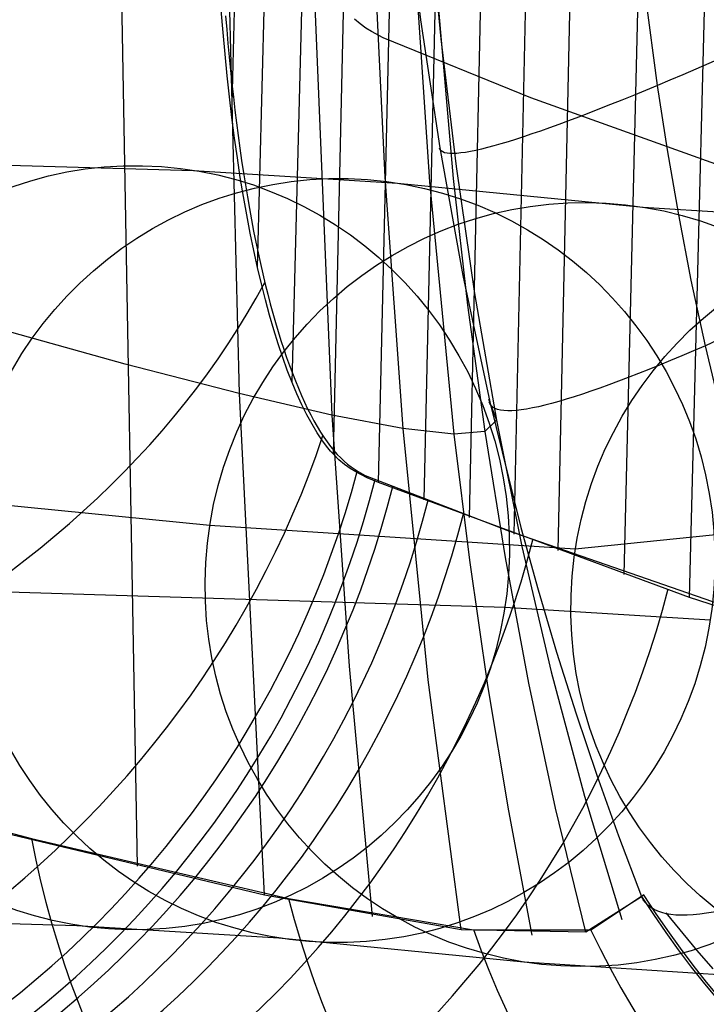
# Model space of a CAD drawing. Extents: x -919 to -345, y -585 to -19.
# Tile 5 of 123: x -896 to -887, y -498 to -485. Entities that reach past the tile are written whole.
import ezdxf

# ---------------------------------------------------------------- set-up
doc = ezdxf.new("R2010")
doc.units = 0
doc.layers.add('SCHIUMATO', color=84, linetype='CONTINUOUS')
doc.layers.add('TELAIO', color=3, linetype='CONTINUOUS')

msp = doc.modelspace()

# ---------------------------------------------------------------- linework, layer by layer
at = {"layer": 'SCHIUMATO'}
for p, q in [((-892.169, -490.98, 200.271), (-890.985, -439.711, 200.572)), ((-891.576, -491.351, 197.847), (-890.412, -440.145, 198.122)), ((-890.979, -491.575, 195.404), (-889.837, -440.498, 195.658)), ((-890.389, -491.806, 192.961), (-889.267, -440.842, 193.192)), ((-889.804, -492.025, 190.513), (-888.7, -441.171, 190.722)), ((-889.227, -492.239, 188.065), (-888.137, -441.488, 188.251)), ((-893.496, -486.575, 206.081), (-892.549, -447.604, 206.636)), ((-893.161, -488.537, 204.523), (-892.13, -448.911, 204.715)), ((-892.709, -490.039, 202.545), (-891.653, -449.925, 202.638)), ((-888.362, -492.553, 184.344), (-887.408, -452.771, 184.448)), ((-887.51, -492.856, 180.619), (-886.635, -458.855, 180.687)), ((-894.974, -483.219, 74.295), (-894.735, -496.371, 74.157)), ((-893.57, -483.602, 58.615), (-893.4, -490.185, 58.564)), ((-891.234, -483.613, -35.823), (-891.027, -485.295, -35.855)), ((-892.463, -483.885, 42.918), (-892.19, -490.468, 42.857)), ((-890.928, -483.872, -20.065), (-890.762, -485.544, -20.09)), ((-891.655, -484.055, 27.203), (-891.494, -487.352, 27.173)), ((-890.889, -484.047, -4.297), (-890.602, -487.371, -4.342)), ((-891.131, -484.108, 11.455), (-890.912, -487.416, 11.419)), ((-888.156, -484.48, -43.507), (-887.93, -486.154, -43.511)), ((-893.611, -485.459, 206.67), (-893.635, -485.168, 206.796)), ((-893.578, -485.242, 206.765), (-893.563, -485.423, 206.686)), ((-891.817, -485.349, 199.668), (-891.89, -485.287, 199.966)), ((-891.027, -485.295, -35.855), (-890.776, -486.971, -35.893)), ((-893.586, -485.745, 206.535), (-893.611, -485.459, 206.67)), ((-893.563, -485.423, 206.686), (-893.548, -485.603, 206.604)), ((-891.743, -485.403, 199.367), (-891.817, -485.349, 199.668)), ((-891.668, -485.45, 199.063), (-891.743, -485.403, 199.367)), ((-891.517, -485.53, 198.453), (-891.668, -485.45, 199.063)), ((-893.548, -485.603, 206.604), (-893.532, -485.781, 206.518)), ((-889.586, -486.315, 190.513), (-891.517, -485.53, 198.453)), ((-890.762, -485.544, -20.09), (-890.562, -487.213, -20.12)), ((-893.558, -486.027, 206.392), (-893.586, -485.745, 206.535)), ((-893.532, -485.781, 206.518), (-893.514, -485.958, 206.429)), ((-893.514, -485.958, 206.429), (-893.496, -486.133, 206.337)), ((-893.528, -486.304, 206.241), (-893.558, -486.027, 206.392)), ((-893.496, -486.133, 206.337), (-893.477, -486.305, 206.242)), ((-887.93, -486.154, -43.511), (-887.8, -486.996, -43.512)), ((-893.496, -486.575, 206.081), (-893.528, -486.304, 206.241)), ((-893.477, -486.305, 206.242), (-893.457, -486.476, 206.143)), ((-884.785, -488.042, 169.419), (-889.586, -486.315, 190.513)), ((-893.457, -486.476, 206.143), (-893.437, -486.645, 206.041)), ((-893.461, -486.842, 205.913), (-893.496, -486.575, 206.081)), ((-893.437, -486.645, 206.041), (-893.415, -486.811, 205.936)), ((-893.424, -487.103, 205.737), (-893.461, -486.842, 205.913)), ((-893.415, -486.811, 205.936), (-893.392, -486.976, 205.828)), ((-893.392, -486.976, 205.828), (-893.369, -487.138, 205.717)), ((-890.776, -486.971, -35.893), (-890.475, -488.639, -35.935)), ((-887.8, -486.996, -43.512), (-887.654, -487.845, -43.511)), ((-893.386, -487.358, 205.553), (-893.424, -487.103, 205.737)), ((-893.369, -487.138, 205.717), (-893.345, -487.297, 205.603)), ((-890.562, -487.213, -20.12), (-890.321, -488.876, -20.154)), ((-893.345, -487.607, 205.361), (-893.386, -487.358, 205.553)), ((-893.345, -487.297, 205.603), (-893.32, -487.455, 205.485)), ((-891.494, -487.352, 27.173), (-891.26, -490.645, 27.131)), ((-890.602, -487.371, -4.342), (-890.412, -489.029, -4.37)), ((-893.32, -487.455, 205.485), (-893.294, -487.61, 205.365)), ((-890.912, -487.416, 11.419), (-890.594, -490.718, 11.368)), ((-893.301, -487.849, 205.162), (-893.345, -487.607, 205.361)), ((-893.294, -487.61, 205.365), (-893.268, -487.762, 205.242)), ((-893.268, -487.762, 205.242), (-893.24, -487.911, 205.115)), ((-893.256, -488.085, 204.956), (-893.301, -487.849, 205.162)), ((-893.24, -487.911, 205.115), (-893.212, -488.059, 204.986)), ((-887.654, -487.845, -43.511), (-887.489, -488.7, -43.51)), ((-893.209, -488.315, 204.743), (-893.256, -488.085, 204.956)), ((-893.212, -488.059, 204.986), (-893.183, -488.203, 204.854)), ((-893.183, -488.203, 204.854), (-893.153, -488.345, 204.72)), ((-893.161, -488.537, 204.523), (-893.209, -488.315, 204.743)), ((-893.153, -488.345, 204.72), (-893.123, -488.483, 204.582)), ((-893.11, -488.752, 204.296), (-893.161, -488.537, 204.523)), ((-893.123, -488.483, 204.582), (-893.091, -488.62, 204.442)), ((-893.091, -488.62, 204.442), (-893.059, -488.753, 204.299)), ((-890.475, -488.639, -35.935), (-890.122, -490.296, -35.981)), ((-893.057, -488.959, 204.063), (-893.11, -488.752, 204.296)), ((-893.059, -488.753, 204.299), (-893.027, -488.883, 204.154)), ((-887.489, -488.7, -43.51), (-887.303, -489.56, -43.509)), ((-893.027, -488.883, 204.154), (-892.994, -489.011, 204.007)), ((-890.321, -488.876, -20.154), (-890.035, -490.534, -20.193)), ((-893.003, -489.159, 203.824), (-893.057, -488.959, 204.063)), ((-892.994, -489.011, 204.007), (-892.96, -489.135, 203.857)), ((-890.412, -489.029, -4.37), (-890.187, -490.684, -4.402)), ((-892.947, -489.352, 203.579), (-893.003, -489.159, 203.824)), ((-892.96, -489.135, 203.857), (-892.925, -489.257, 203.705)), ((-894.892, -489.8, 74.249), (-896.651, -489.311, 89.903)), ((-892.925, -489.257, 203.705), (-892.89, -489.375, 203.55)), ((-892.89, -489.536, 203.328), (-892.947, -489.352, 203.579)), ((-892.89, -489.375, 203.55), (-892.854, -489.491, 203.393)), ((-892.831, -489.712, 203.072), (-892.89, -489.536, 203.328)), ((-892.854, -489.491, 203.393), (-892.817, -489.603, 203.235)), ((-887.303, -489.56, -43.509), (-887.097, -490.419, -43.509)), ((-892.771, -489.88, 202.811), (-892.831, -489.712, 203.072)), ((-892.817, -489.603, 203.235), (-892.78, -489.712, 203.074)), ((-892.78, -489.712, 203.074), (-892.742, -489.818, 202.911)), ((-893.4, -490.185, 58.564), (-894.892, -489.8, 74.249)), ((-892.742, -489.818, 202.911), (-892.704, -489.921, 202.746)), ((-892.709, -490.039, 202.545), (-892.771, -489.88, 202.811)), ((-892.704, -489.921, 202.746), (-892.665, -490.021, 202.579)), ((-892.645, -490.19, 202.274), (-892.709, -490.039, 202.545)), ((-892.665, -490.021, 202.579), (-892.626, -490.117, 202.41)), ((-892.19, -490.468, 42.857), (-893.4, -490.185, 58.564)), ((-893.4, -490.185, 58.564), (-893.072, -496.748, 58.463)), ((-892.581, -490.332, 201.999), (-892.645, -490.19, 202.274)), ((-892.626, -490.117, 202.41), (-892.586, -490.209, 202.24)), ((-892.586, -490.209, 202.24), (-892.546, -490.298, 202.068)), ((-892.515, -490.465, 201.72), (-892.581, -490.332, 201.999)), ((-892.546, -490.298, 202.068), (-892.505, -490.384, 201.895)), ((-890.137, -490.259, -35.981), (-890.035, -490.534, -20.193)), ((-890.122, -490.296, -35.981), (-889.714, -491.94, -36.031)), ((-892.448, -490.588, 201.437), (-892.515, -490.465, 201.72)), ((-892.505, -490.384, 201.895), (-892.464, -490.466, 201.719)), ((-892.464, -490.466, 201.719), (-892.422, -490.544, 201.543)), ((-891.26, -490.645, 27.131), (-892.19, -490.468, 42.857)), ((-892.19, -490.468, 42.857), (-891.963, -493.751, 42.808)), ((-892.38, -490.701, 201.15), (-892.448, -490.588, 201.437)), ((-892.422, -490.544, 201.543), (-892.38, -490.618, 201.365)), ((-892.38, -490.618, 201.365), (-892.337, -490.689, 201.186)), ((-890.035, -490.534, -20.193), (-890.187, -490.684, -4.402)), ((-890.035, -490.534, -20.193), (-889.702, -492.185, -20.235)), ((-892.311, -490.805, 200.86), (-892.38, -490.701, 201.15)), ((-892.337, -490.689, 201.186), (-892.294, -490.756, 201.005)), ((-892.294, -490.756, 201.005), (-892.251, -490.818, 200.823)), ((-890.594, -490.718, 11.368), (-891.26, -490.645, 27.131)), ((-891.26, -490.645, 27.131), (-890.932, -493.931, 27.074)), ((-890.187, -490.684, -4.402), (-890.594, -490.718, 11.368)), ((-890.594, -490.718, 11.368), (-890.389, -492.365, 11.338)), ((-890.187, -490.684, -4.402), (-889.921, -492.333, -4.438)), ((-892.24, -490.898, 200.567), (-892.311, -490.805, 200.86)), ((-892.251, -490.818, 200.823), (-892.207, -490.877, 200.641)), ((-892.207, -490.877, 200.641), (-892.162, -490.931, 200.457)), ((-892.205, -490.94, 200.419), (-892.24, -490.898, 200.567)), ((-892.169, -490.98, 200.271), (-892.205, -490.94, 200.419)), ((-892.097, -491.051, 199.973), (-892.169, -490.98, 200.271)), ((-892.162, -490.931, 200.457), (-892.118, -490.982, 200.272)), ((-892.118, -490.982, 200.272), (-892.073, -491.028, 200.087)), ((-892.024, -491.113, 199.674), (-892.097, -491.051, 199.973)), ((-892.073, -491.028, 200.087), (-892.028, -491.07, 199.9)), ((-892.028, -491.07, 199.9), (-891.982, -491.109, 199.713)), ((-891.95, -491.166, 199.372), (-892.024, -491.113, 199.674)), ((-891.982, -491.109, 199.713), (-891.936, -491.144, 199.525)), ((-891.936, -491.144, 199.525), (-891.844, -491.206, 199.147)), ((-891.876, -491.212, 199.069), (-891.95, -491.166, 199.372)), ((-891.726, -491.288, 198.46), (-891.876, -491.212, 199.069)), ((-891.844, -491.206, 199.147), (-891.751, -491.257, 198.768)), ((-891.751, -491.257, 198.768), (-889.899, -491.972, 191.126)), ((-891.576, -491.351, 197.847), (-891.726, -491.288, 198.46)), ((-887.51, -492.856, 180.619), (-891.576, -491.351, 197.847)), ((-889.899, -491.972, 191.126), (-884.994, -493.675, 169.416)), ((-889.714, -491.94, -36.031), (-889.488, -492.756, -36.057)), ((-889.702, -492.185, -20.235), (-889.318, -493.827, -20.281)), ((-890.389, -492.365, 11.338), (-890.151, -494.007, 11.303)), ((-889.921, -492.333, -4.438), (-889.614, -493.976, -4.478)), ((-889.488, -492.756, -36.057), (-889.248, -493.568, -36.084)), ((-882.751, -494.357, 158.363), (-887.51, -492.856, 180.619)), ((-889.248, -493.568, -36.084), (-888.993, -494.376, -36.112)), ((-891.963, -493.751, 42.808), (-891.661, -497.027, 42.743)), ((-889.318, -493.827, -20.281), (-888.883, -495.456, -20.33)), ((-890.932, -493.931, 27.074), (-890.499, -497.203, 27.001)), ((-889.614, -493.976, -4.478), (-889.265, -495.609, -4.521)), ((-890.151, -494.007, 11.303), (-889.879, -495.644, 11.265)), ((-888.993, -494.376, -36.112), (-888.723, -495.178, -36.141)), ((-888.723, -495.178, -36.141), (-888.437, -495.975, -36.171)), ((-898.153, -495.465, 101.245), (-896.12, -496.01, 86.064)), ((-888.883, -495.456, -20.33), (-888.395, -497.068, -20.383)), ((-889.879, -495.644, 11.265), (-889.571, -497.273, 11.222)), ((-889.265, -495.609, -4.521), (-888.87, -497.232, -4.569)), ((-896.636, -495.894, 89.821), (-893.068, -496.745, 58.463)), ((-896.12, -496.01, 86.064), (-892.757, -496.793, 55.608)), ((-888.437, -495.975, -36.171), (-888.137, -496.767, -36.201)), ((-893.068, -496.745, 58.463), (-890.495, -497.2, 27.001)), ((-892.757, -496.793, 55.608), (-890.335, -497.201, 25.055)), ((-888.865, -497.229, -4.568), (-888.137, -496.767, -36.201)), ((-888.799, -497.205, -5.558), (-888.11, -496.746, -36.199)), ((-887.82, -496.982, -38.189), (-887.413, -497.472, -38.262)), ((-890.495, -497.2, 27.001), (-888.865, -497.229, -4.568)), ((-890.335, -497.201, 25.055), (-888.799, -497.205, -5.558)), ((-887.413, -497.472, -38.262), (-887.202, -497.713, -38.298))]:
    msp.add_line(p, q, dxfattribs=at)
at = {"layer": 'SCHIUMATO', "extrusion": (-0.459525, 0.884844, -0.076729)}
msp.add_arc((1004.02, -37.652, -18.807), 10.953, 273.3886, 1.0746, dxfattribs=at)
at = {"layer": 'SCHIUMATO', "extrusion": (-0.497061, 0.861712, -0.101896)}
msp.add_arc((1005.218, -34.034, 23.617), 10.817, 273.7919, 1.4962, dxfattribs=at)
at = {"layer": 'SCHIUMATO', "extrusion": (-0.15247, 0.671175, 0.725449)}
msp.add_arc((989.934, 336.085, -43.633), 12.738, 349.6923, 147.9004, dxfattribs=at)
at = {"layer": 'SCHIUMATO', "extrusion": (0.021649, -0.100124, 0.994739)}
msp.add_arc((-961.12, -295.563, -5.5), 12.736, 200.3392, 358.5915, dxfattribs=at)
at = {"layer": 'SCHIUMATO', "extrusion": (0.021693, -0.100107, 0.99474)}
msp.add_arc((-961.235, -295.138, -5.547), 12.717, 200.2119, 358.6244, dxfattribs=at)
at = {"layer": 'SCHIUMATO', "extrusion": (-0.213437, 0.339107, 0.916216)}
msp.add_arc((1025.077, 16.112, 208.245), 12.73, 333.3885, 131.8884, dxfattribs=at)
at = {"layer": 'SCHIUMATO', "extrusion": (-0.23212, 0.143465, 0.962049)}
msp.add_arc((890.534, -439.188, 328.186), 12.72, 308.8076, 107.3871, dxfattribs=at)
at = {"layer": 'SCHIUMATO', "extrusion": (-0.234371, 0.099226, 0.96707)}
msp.add_arc((802.043, -570.892, 351.942), 12.714, 300.4257, 99.0252, dxfattribs=at)
at = {"layer": 'SCHIUMATO', "extrusion": (-0.233514, 0.097904, 0.967412)}
msp.add_arc((799.795, -574.064, 350.913), 12.711, 300.2303, 98.8357, dxfattribs=at)
at = {"layer": 'SCHIUMATO', "extrusion": (-0.231718, 0.095887, 0.968046)}
msp.add_arc((796.754, -578.533, 348.464), 12.708, 299.8527, 98.4588, dxfattribs=at)
at = {"layer": 'SCHIUMATO', "extrusion": (-0.229854, 0.094543, 0.968622)}
msp.add_arc((795.347, -580.971, 345.611), 12.705, 299.6611, 98.2673, dxfattribs=at)
at = {"layer": 'SCHIUMATO', "extrusion": (-0.226287, 0.090921, 0.969808)}
msp.add_arc((789.967, -588.901, 340.517), 12.702, 299.068, 97.6743, dxfattribs=at)
at = {"layer": 'SCHIUMATO', "extrusion": (-0.021959, -0.078913, 0.99664)}
msp.add_arc((-713.391, -706.974, 53.214), 12.709, 221.0648, 19.5833, dxfattribs=at)
at = {"layer": 'SCHIUMATO', "extrusion": (-0.219141, 0.083848, 0.972084)}
msp.add_arc((778.907, -604.749, 330.214), 12.701, 297.9265, 96.533, dxfattribs=at)
at = {"layer": 'SCHIUMATO', "extrusion": (-0.204841, 0.069736, 0.976308)}
msp.add_arc((753.472, -638.607, 309.526), 12.704, 295.6443, 94.2516, dxfattribs=at)
at = {"layer": 'SCHIUMATO', "extrusion": (-0.583338, 0.792434, -0.178228)}
msp.add_arc((999.143, -13.486, 130.881), 10.604, 274.3906, 2.1691, dxfattribs=at)
at = {"layer": 'SCHIUMATO', "extrusion": (-0.190497, 0.055783, 0.980102)}
msp.add_arc((722.897, -675.349, 288.647), 12.701, 293.3466, 91.9554, dxfattribs=at)
at = {"layer": 'SCHIUMATO', "extrusion": (-0.061781, -0.053874, 0.996635)}
msp.add_arc((-205.751, -980.586, 106.762), 12.704, 248.4281, 47.0089, dxfattribs=at)
at = {"layer": 'SCHIUMATO', "extrusion": (-0.161324, 0.027796, 0.98651)}
msp.add_arc((636.564, -761.392, 246.325), 12.701, 288.1407, 86.7542, dxfattribs=at)
at = {"layer": 'SCHIUMATO', "extrusion": (-0.097846, -0.025649, 0.994871)}
msp.add_arc((254.191, -966.149, 155.417), 12.701, 269.9597, 68.5687, dxfattribs=at)
at = {"layer": 'SCHIUMATO', "extrusion": (-0.130674, 0.000416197, 0.991425)}
msp.add_arc((496.391, -863.16, 202.219), 12.701, 281.2164, 79.8326, dxfattribs=at)
at = {"layer": 'TELAIO'}
for p, q in [((-900.809, -487.076, 194.862), (-893.998, -487.265, 163.217)), ((-893.998, -487.265, 163.217), (-891.329, -487.433, 148.722)), ((-891.329, -487.433, 148.722), (-888.116, -487.745, 127.733)), ((-888.116, -487.745, 127.733), (-883.332, -488.057, 90.361)), ((-896.974, -491.595, 147.821), (-893.787, -491.907, 127.01)), ((-889.003, -492.219, 89.647), (-884.819, -491.787, 55.837)), ((-893.787, -491.907, 127.01), (-889.003, -492.219, 89.647)), ((-897.145, -492.76, 197.638), (-889.924, -492.982, 164.072)), ((-889.924, -492.982, 164.072), (-887.237, -493.148, 149.489)), ((-902.286, -496.963, 194.348), (-895.527, -497.145, 162.943)), ((-895.527, -497.145, 162.943), (-892.882, -497.31, 148.588)), ((-892.882, -497.31, 148.588), (-889.676, -497.622, 127.668)), ((-889.676, -497.622, 127.668), (-884.87, -497.935, 90.148))]:
    msp.add_line(p, q, dxfattribs=at)
at = {"layer": 'TELAIO', "extrusion": (-0.200196, 0.003845, 0.979748)}
msp.add_circle((509.294, -834.567, 337.013), 5, dxfattribs=at)
at = {"layer": 'TELAIO', "extrusion": (-0.166836, 0.012838, 0.985901)}
msp.add_circle((559.365, -814.817, 289.073), 5, dxfattribs=at)
at = {"layer": 'TELAIO', "extrusion": (-0.137409, 0.015182, 0.990398)}
msp.add_circle((587.323, -803.794, 241.137), 5, dxfattribs=at)
at = {"layer": 'TELAIO', "extrusion": (-0.123215, -0.002225, 0.992377)}
msp.add_circle((476.955, -874.928, 199.598), 5, dxfattribs=at)

doc.saveas('drawing.dxf')
